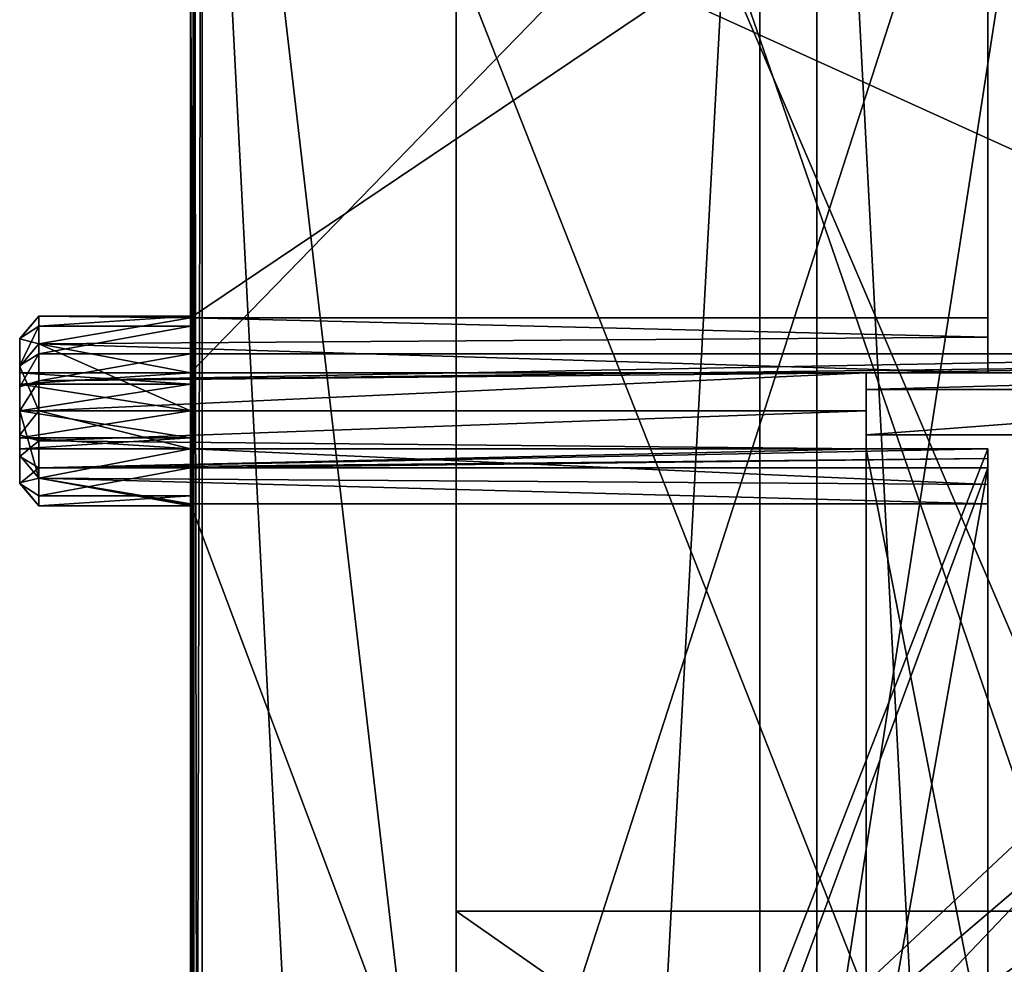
# Model space of a CAD drawing. Header units: millimetres. Extents: x -15 to 196, y -14 to 691.
# Tile 206 of 256: x -15 to 11, y 153 to 178. Entities that reach past the tile are written whole.
import ezdxf

# ---------------------------------------------------------------- set-up
doc = ezdxf.new("R2010")
doc.units = ezdxf.units.MM
doc.header["$LTSCALE"] = 41.718519
for name, color, linetype in [('1054', 7, 'CONTINUOUS'), ('1062', 7, 'CONTINUOUS'), ('1064', 7, 'CONTINUOUS'), ('1074', 7, 'CONTINUOUS'), ('1075', 7, 'CONTINUOUS'), ('115', 7, 'CONTINUOUS'), ('116', 7, 'CONTINUOUS'), ('117', 7, 'CONTINUOUS'), ('118', 7, 'CONTINUOUS'), ('119', 7, 'CONTINUOUS'), ('1451', 7, 'CONTINUOUS'), ('1452', 7, 'CONTINUOUS'), ('1453', 7, 'CONTINUOUS'), ('1454', 7, 'CONTINUOUS'), ('1458', 7, 'CONTINUOUS'), ('1459', 7, 'CONTINUOUS'), ('1460', 7, 'CONTINUOUS'), ('1461', 7, 'CONTINUOUS'), ('1462', 7, 'CONTINUOUS'), ('1463', 7, 'CONTINUOUS'), ('1464', 7, 'CONTINUOUS'), ('1465', 7, 'CONTINUOUS'), ('1466', 7, 'CONTINUOUS'), ('1467', 7, 'CONTINUOUS'), ('1468', 7, 'CONTINUOUS'), ('1523', 7, 'CONTINUOUS'), ('1532', 7, 'CONTINUOUS'), ('174', 7, 'CONTINUOUS'), ('185', 7, 'CONTINUOUS'), ('188', 7, 'CONTINUOUS'), ('192', 7, 'CONTINUOUS'), ('196', 7, 'CONTINUOUS'), ('200', 7, 'CONTINUOUS'), ('233', 7, 'CONTINUOUS'), ('234', 7, 'CONTINUOUS'), ('243', 7, 'CONTINUOUS'), ('258', 7, 'CONTINUOUS'), ('259', 7, 'CONTINUOUS'), ('624', 7, 'CONTINUOUS'), ('74', 7, 'CONTINUOUS')]:
    doc.layers.add(name, color=color, linetype=linetype)

msp = doc.modelspace()

# ---------------------------------------------------------------- linework, layer by layer
at = {"layer": '1054', "linetype": 'Continuous'}
for points in [[(-10.5, 166.5, -188), (-10.5, 109.601, -188), (10.5, 166.5, -188), (-10.5, 166.5, -188)], [(10.5, 166.5, -188), (-10.5, 109.601, -188), (7.3, 148.414, -188), (10.5, 166.5, -188)], [(10.5, 166.5, -188), (7.3, 148.414, -188), (10.5, 148.414, -188), (10.5, 166.5, -188)]]:
    msp.add_3dface(points, dxfattribs=at)
at = {"layer": '1062', "linetype": 'Continuous'}
for points in [[(10.5, 167, -187.709), (10.5, 166.742, -187.84), (10.5, 167, -186.185), (10.5, 167, -187.709)], [(10.5, 166.742, -187.84), (10.5, 166.5, -188), (10.5, 167, -186.185), (10.5, 166.742, -187.84)], [(10.5, 166.5, -188), (10.5, 150.615, -177.762), (10.5, 167, -186.185), (10.5, 166.5, -188)], [(10.5, 166.5, -188), (10.5, 148.414, -188), (10.5, 150.615, -177.762), (10.5, 166.5, -188)]]:
    msp.add_3dface(points, dxfattribs=at)
at = {"layer": '1064', "linetype": 'Continuous'}
for points in [[(10.5, 167, -186.185), (10.5, 150.615, -177.762), (7.3, 167, -186.185), (10.5, 167, -186.185)], [(7.3, 167, -186.185), (10.5, 150.615, -177.762), (7.3, 149.726, -177.305), (7.3, 167, -186.185)]]:
    msp.add_3dface(points, dxfattribs=at)
at = {"layer": '1074', "linetype": 'Continuous'}
for points in [[(7.3, 167, -187.709), (10.5, 167, -187.709), (7.3, 167, -186.185), (7.3, 167, -187.709)], [(10.5, 167, -187.709), (10.5, 167, -186.185), (7.3, 167, -186.185), (10.5, 167, -187.709)]]:
    msp.add_3dface(points, dxfattribs=at)
at = {"layer": '1075', "linetype": 'Continuous'}
for points in [[(7.3, 169, -187.709), (7.3, 168, -187.5), (7.3, 169, -186.233), (7.3, 169, -187.709)], [(7.3, 169, -186.233), (7.3, 168, -187.5), (7.3, 168.561, -184.67), (7.3, 169, -186.233)], [(7.3, 168, -187.5), (7.3, 167.372, -183.565), (7.3, 168.561, -184.67), (7.3, 168, -187.5)], [(7.3, 168, -187.5), (7.3, 167, -187.709), (7.3, 167.372, -183.565), (7.3, 168, -187.5)], [(7.3, 167.372, -183.565), (7.3, 167, -187.709), (7.3, 167, -186.185), (7.3, 167.372, -183.565)], [(7.3, 150.869, -175.081), (7.3, 167.372, -183.565), (7.3, 167, -186.185), (7.3, 150.869, -175.081)], [(7.3, 150.869, -175.081), (7.3, 167, -186.185), (7.3, 149.726, -177.305), (7.3, 150.869, -175.081)]]:
    msp.add_3dface(points, dxfattribs=at)
at = {"layer": '115', "linetype": 'Continuous'}
for points in [[(10.5, 184.721, -188), (23, 169.5, -188), (10.5, 185.979, -188), (10.5, 184.721, -188)], [(10.5, 185.979, -188), (23, 169.5, -188), (12.5, 184.721, -188), (10.5, 185.979, -188)], [(23, 169.5, -188), (-10.5, 184.721, -188), (-10.5, 169.5, -188), (23, 169.5, -188)], [(-10.5, 184.721, -188), (23, 169.5, -188), (10.5, 184.721, -188), (-10.5, 184.721, -188)]]:
    msp.add_3dface(points, dxfattribs=at)
at = {"layer": '116', "linetype": 'Continuous'}
for points in [[(23, 169.258, -187.84), (23, 169.5, -188), (-14.5, 168.791, -187.628), (23, 169.258, -187.84)], [(23, 169.5, -188), (-10.5, 169.5, -188), (-14.5, 168.791, -187.628), (23, 169.5, -188)], [(-14.5, 168.791, -187.628), (-10.5, 169.5, -188), (-14.5, 169.5, -188), (-14.5, 168.791, -187.628)], [(7.3, 169, -187.709), (23, 169.258, -187.84), (-14.5, 168.791, -187.628), (7.3, 169, -187.709)], [(23, 169, -187.709), (23, 169.258, -187.84), (7.3, 169, -187.709), (23, 169, -187.709)], [(7.3, 168, -187.5), (7.3, 169, -187.709), (-14.5, 168, -187.5), (7.3, 168, -187.5)], [(-14.5, 168, -187.5), (7.3, 169, -187.709), (-14.5, 168.791, -187.628), (-14.5, 168, -187.5)], [(7.3, 167, -187.709), (7.3, 168, -187.5), (-14.5, 167.209, -187.628), (7.3, 167, -187.709)], [(-14.5, 167.209, -187.628), (7.3, 168, -187.5), (-14.5, 168, -187.5), (-14.5, 167.209, -187.628)], [(-14.5, 166.5, -188), (7.3, 167, -187.709), (-14.5, 167.209, -187.628), (-14.5, 166.5, -188)], [(10.5, 167, -187.709), (7.3, 167, -187.709), (-14.5, 166.5, -188), (10.5, 167, -187.709)], [(10.5, 166.742, -187.84), (10.5, 167, -187.709), (-14.5, 166.5, -188), (10.5, 166.742, -187.84)], [(-10.5, 166.5, -188), (10.5, 166.742, -187.84), (-14.5, 166.5, -188), (-10.5, 166.5, -188)], [(10.5, 166.742, -187.84), (-10.5, 166.5, -188), (10.5, 166.5, -188), (10.5, 166.742, -187.84)]]:
    msp.add_3dface(points, dxfattribs=at)
at = {"layer": '117', "linetype": 'Continuous'}
for points in [[(23, 169, -186.233), (23, 169, -187.709), (7.3, 169, -187.709), (23, 169, -186.233)], [(23, 169, -186.233), (7.3, 169, -187.709), (7.3, 169, -186.233), (23, 169, -186.233)]]:
    msp.add_3dface(points, dxfattribs=at)
at = {"layer": '118', "linetype": 'Continuous'}
for points in [[(23, 168.561, -184.67), (23, 169, -186.233), (7.3, 168.561, -184.67), (23, 168.561, -184.67)], [(23, 169, -186.233), (7.3, 169, -186.233), (7.3, 168.561, -184.67), (23, 169, -186.233)], [(23, 167.372, -183.565), (23, 168.561, -184.67), (7.3, 167.372, -183.565), (23, 167.372, -183.565)], [(7.3, 167.372, -183.565), (23, 168.561, -184.67), (7.3, 168.561, -184.67), (7.3, 167.372, -183.565)]]:
    msp.add_3dface(points, dxfattribs=at)
at = {"layer": '119', "linetype": 'Continuous'}
for points in [[(23, 167.372, -183.565), (7.3, 167.372, -183.565), (7.3, 150.869, -175.081), (23, 167.372, -183.565)], [(20.5, 158.094, -178.795), (23, 167.372, -183.565), (7.3, 150.869, -175.081), (20.5, 158.094, -178.795)], [(20.5, 147.978, -173.596), (20.5, 158.094, -178.795), (7.3, 150.869, -175.081), (20.5, 147.978, -173.596)]]:
    msp.add_3dface(points, dxfattribs=at)
at = {"layer": '1451', "linetype": 'Continuous'}
for points in [[(-10.5, 170.236, -188.882), (-10.5, 170.5, -190), (-14.5, 170.236, -188.882), (-10.5, 170.236, -188.882)], [(-10.5, 170.5, -190), (-10.5, 170.487, -190.251), (-14.5, 170.5, -190), (-10.5, 170.5, -190)], [(-14.5, 170.236, -188.882), (-10.5, 170.5, -190), (-14.5, 170.5, -190), (-14.5, 170.236, -188.882)], [(-10.5, 170.487, -190.251), (-10.5, 170.449, -190.5), (-14.5, 170.5, -190), (-10.5, 170.487, -190.251)], [(-14.5, 170.5, -190), (-10.5, 170.449, -190.5), (-14.5, 169.768, -191.768), (-14.5, 170.5, -190)], [(-10.5, 170.449, -190.5), (10.5, 169.943, -191.573), (-14.5, 169.768, -191.768), (-10.5, 170.449, -190.5)], [(10.5, 169.943, -191.573), (-10.5, 170.449, -190.5), (10.5, 170.449, -190.5), (10.5, 169.943, -191.573)], [(-10.5, 169.5, -188), (-10.5, 170.236, -188.882), (-14.5, 169.5, -188), (-10.5, 169.5, -188)], [(-14.5, 169.5, -188), (-10.5, 170.236, -188.882), (-14.5, 170.236, -188.882), (-14.5, 169.5, -188)], [(10.5, 169.943, -191.573), (10.5, 169, -192.291), (-14.5, 169.768, -191.768), (10.5, 169.943, -191.573)], [(-10.5, 169, -192.291), (-10.5, 168, -192.5), (-14.5, 169.768, -191.768), (-10.5, 169, -192.291)], [(10.5, 169, -192.291), (-10.5, 169, -192.291), (-14.5, 169.768, -191.768), (10.5, 169, -192.291)], [(-14.5, 169.768, -191.768), (-10.5, 168, -192.5), (-14.5, 168, -192.5), (-14.5, 169.768, -191.768)], [(-10.5, 168, -192.5), (-10.5, 167, -192.291), (-14.5, 168, -192.5), (-10.5, 168, -192.5)], [(-14.5, 168, -192.5), (-10.5, 167, -192.291), (-14.5, 166.232, -191.768), (-14.5, 168, -192.5)], [(-14.5, 166.232, -191.768), (-10.5, 167, -192.291), (10.5, 166.057, -191.573), (-14.5, 166.232, -191.768)], [(10.5, 166.057, -191.573), (-10.5, 167, -192.291), (10.5, 167, -192.291), (10.5, 166.057, -191.573)], [(-10.5, 165.764, -188.882), (-10.5, 166.5, -188), (-14.5, 165.764, -188.882), (-10.5, 165.764, -188.882)], [(-10.5, 166.5, -188), (-14.5, 166.5, -188), (-14.5, 165.764, -188.882), (-10.5, 166.5, -188)], [(-10.5, 165.551, -190.5), (-10.5, 165.513, -190.251), (-14.5, 166.232, -191.768), (-10.5, 165.551, -190.5)], [(-10.5, 165.551, -190.5), (-14.5, 166.232, -191.768), (10.5, 165.551, -190.5), (-10.5, 165.551, -190.5)], [(-10.5, 165.513, -190.251), (-10.5, 165.5, -190), (-14.5, 166.232, -191.768), (-10.5, 165.513, -190.251)], [(-14.5, 166.232, -191.768), (-10.5, 165.5, -190), (-14.5, 165.5, -190), (-14.5, 166.232, -191.768)], [(10.5, 165.551, -190.5), (-14.5, 166.232, -191.768), (10.5, 166.057, -191.573), (10.5, 165.551, -190.5)], [(-10.5, 165.5, -190), (-10.5, 165.764, -188.882), (-14.5, 165.5, -190), (-10.5, 165.5, -190)], [(-14.5, 165.5, -190), (-10.5, 165.764, -188.882), (-14.5, 165.764, -188.882), (-14.5, 165.5, -190)]]:
    msp.add_3dface(points, dxfattribs=at)
at = {"layer": '1452', "linetype": 'Continuous'}
for points in [[(-10.5, 169, -197.5), (-10.5, 169, -192.291), (10.5, 169, -192.291), (-10.5, 169, -197.5)], [(-10.5, 169, -197.5), (10.5, 169, -192.291), (10.5, 169, -197.5), (-10.5, 169, -197.5)]]:
    msp.add_3dface(points, dxfattribs=at)
at = {"layer": '1453', "linetype": 'Continuous'}
for points in [[(10.5, 190.599, -197.5), (10.5, 169, -197.5), (10.5, 184.953, -190.646), (10.5, 190.599, -197.5)], [(10.5, 184.953, -190.646), (10.5, 169, -197.5), (10.5, 184.791, -190.538), (10.5, 184.953, -190.646)], [(10.5, 184.791, -190.538), (10.5, 169, -197.5), (10.5, 184.599, -190.5), (10.5, 184.791, -190.538)], [(10.5, 169, -197.5), (10.5, 170.449, -190.5), (10.5, 184.599, -190.5), (10.5, 169, -197.5)], [(10.5, 169.943, -191.573), (10.5, 170.449, -190.5), (10.5, 169, -197.5), (10.5, 169.943, -191.573)], [(10.5, 169, -192.291), (10.5, 169.943, -191.573), (10.5, 169, -197.5), (10.5, 169, -192.291)]]:
    msp.add_3dface(points, dxfattribs=at)
at = {"layer": '1454', "linetype": 'Continuous'}
for points in [[(-10.5, 190.599, -197.5), (-10.5, 169, -197.5), (10.5, 190.599, -197.5), (-10.5, 190.599, -197.5)], [(-10.5, 169, -197.5), (10.5, 169, -197.5), (10.5, 190.599, -197.5), (-10.5, 169, -197.5)]]:
    msp.add_3dface(points, dxfattribs=at)
at = {"layer": '1458', "linetype": 'Continuous'}
for points in [[(-10.5, 170.449, -190.5), (-10.5, 184.599, -190.5), (10.5, 184.599, -190.5), (-10.5, 170.449, -190.5)], [(10.5, 170.449, -190.5), (-10.5, 170.449, -190.5), (10.5, 184.599, -190.5), (10.5, 170.449, -190.5)]]:
    msp.add_3dface(points, dxfattribs=at)
at = {"layer": '1459', "linetype": 'Continuous'}
for points in [[(-14.5, 170.236, -188.882), (-14.5, 170.5, -190), (-15, 169.91, -189.407), (-14.5, 170.236, -188.882)], [(-14.5, 170.5, -190), (-14.5, 169.768, -191.768), (-15, 169.897, -190.633), (-14.5, 170.5, -190)], [(-15, 169.91, -189.407), (-14.5, 170.5, -190), (-15, 169.897, -190.633), (-15, 169.91, -189.407)], [(-14.5, 169.5, -188), (-14.5, 170.236, -188.882), (-15, 169.2, -188.4), (-14.5, 169.5, -188)], [(-15, 169.2, -188.4), (-14.5, 170.236, -188.882), (-15, 169.91, -189.407), (-15, 169.2, -188.4)], [(-15, 169.897, -190.633), (-14.5, 169.768, -191.768), (-15, 169.169, -191.623), (-15, 169.897, -190.633)], [(-14.5, 169.768, -191.768), (-14.5, 168, -192.5), (-15, 169.169, -191.623), (-14.5, 169.768, -191.768)], [(-14.5, 168, -192.5), (-15, 168, -192), (-15, 169.169, -191.623), (-14.5, 168, -192.5)], [(-14.5, 168, -192.5), (-14.5, 166.232, -191.768), (-15, 168, -192), (-14.5, 168, -192.5)], [(-15, 168, -192), (-14.5, 166.232, -191.768), (-15, 166.828, -191.621), (-15, 168, -192)], [(-15, 166.828, -191.621), (-14.5, 166.232, -191.768), (-15, 166.102, -190.632), (-15, 166.828, -191.621)], [(-15, 166.091, -189.403), (-14.5, 166.5, -188), (-15, 166.8, -188.4), (-15, 166.091, -189.403)], [(-14.5, 165.764, -188.882), (-14.5, 166.5, -188), (-15, 166.091, -189.403), (-14.5, 165.764, -188.882)], [(-14.5, 166.232, -191.768), (-14.5, 165.5, -190), (-15, 166.102, -190.632), (-14.5, 166.232, -191.768)], [(-15, 166.102, -190.632), (-14.5, 165.5, -190), (-15, 166.091, -189.403), (-15, 166.102, -190.632)], [(-14.5, 165.5, -190), (-14.5, 165.764, -188.882), (-15, 166.091, -189.403), (-14.5, 165.5, -190)]]:
    msp.add_3dface(points, dxfattribs=at)
at = {"layer": '1460', "linetype": 'Continuous'}
for points in [[(-15, 169.2, -188.4), (-15, 169.91, -189.407), (-15, 169.897, -190.633), (-15, 169.2, -188.4)], [(-15, 169.2, -188.4), (-15, 169.897, -190.633), (-15, 169.169, -191.623), (-15, 169.2, -188.4)], [(-15, 169.2, -188.4), (-15, 169.169, -191.623), (-15, 169, -190), (-15, 169.2, -188.4)], [(-15, 168.632, -188.103), (-15, 169.2, -188.4), (-15, 168.706, -189.291), (-15, 168.632, -188.103)], [(-15, 168.706, -189.291), (-15, 169.2, -188.4), (-15, 169, -190), (-15, 168.706, -189.291)], [(-15, 169.169, -191.623), (-15, 168, -192), (-15, 168.708, -190.707), (-15, 169.169, -191.623)], [(-15, 169, -190), (-15, 169.169, -191.623), (-15, 168.708, -190.707), (-15, 169, -190)], [(-15, 168.708, -190.707), (-15, 168, -192), (-15, 168, -191), (-15, 168.708, -190.707)], [(-15, 168, -189), (-15, 168.632, -188.103), (-15, 168.706, -189.291), (-15, 168, -189)], [(-15, 168, -188), (-15, 168.632, -188.103), (-15, 168, -189), (-15, 168, -188)], [(-15, 168, -192), (-15, 166.828, -191.621), (-15, 167.294, -190.709), (-15, 168, -192)], [(-15, 168, -191), (-15, 168, -192), (-15, 167.294, -190.709), (-15, 168, -191)], [(-15, 167.368, -188.103), (-15, 168, -188), (-15, 168, -189), (-15, 167.368, -188.103)], [(-15, 167.292, -189.293), (-15, 167.368, -188.103), (-15, 168, -189), (-15, 167.292, -189.293)], [(-15, 166.8, -188.4), (-15, 167.368, -188.103), (-15, 167, -190), (-15, 166.8, -188.4)], [(-15, 167, -190), (-15, 167.368, -188.103), (-15, 167.292, -189.293), (-15, 167, -190)], [(-15, 166.828, -191.621), (-15, 167, -190), (-15, 167.294, -190.709), (-15, 166.828, -191.621)], [(-15, 166.828, -191.621), (-15, 166.8, -188.4), (-15, 167, -190), (-15, 166.828, -191.621)], [(-15, 166.828, -191.621), (-15, 166.102, -190.632), (-15, 166.8, -188.4), (-15, 166.828, -191.621)], [(-15, 166.102, -190.632), (-15, 166.091, -189.403), (-15, 166.8, -188.4), (-15, 166.102, -190.632)]]:
    msp.add_3dface(points, dxfattribs=at)
at = {"layer": '1461', "linetype": 'Continuous'}
for points in [[(-14.5, 168.791, -187.628), (-14.5, 169.5, -188), (-15, 168.632, -188.103), (-14.5, 168.791, -187.628)], [(-14.5, 169.5, -188), (-15, 169.2, -188.4), (-15, 168.632, -188.103), (-14.5, 169.5, -188)], [(-14.5, 168, -187.5), (-14.5, 168.791, -187.628), (-15, 168, -188), (-14.5, 168, -187.5)], [(-14.5, 168.791, -187.628), (-15, 168.632, -188.103), (-15, 168, -188), (-14.5, 168.791, -187.628)], [(-14.5, 167.209, -187.628), (-14.5, 168, -187.5), (-15, 167.368, -188.103), (-14.5, 167.209, -187.628)], [(-14.5, 168, -187.5), (-15, 168, -188), (-15, 167.368, -188.103), (-14.5, 168, -187.5)], [(-15, 166.8, -188.4), (-14.5, 167.209, -187.628), (-15, 167.368, -188.103), (-15, 166.8, -188.4)], [(-14.5, 166.5, -188), (-14.5, 167.209, -187.628), (-15, 166.8, -188.4), (-14.5, 166.5, -188)]]:
    msp.add_3dface(points, dxfattribs=at)
at = {"layer": '1462', "linetype": 'Continuous'}
for points in [[(-15, 168.706, -189.291), (-15, 169, -190), (-10.5, 168.708, -189.293), (-15, 168.706, -189.291)], [(-15, 169, -190), (-10.5, 169, -190), (-10.5, 168.708, -189.293), (-15, 169, -190)], [(-10.5, 168, -189), (-15, 168.706, -189.291), (-10.5, 168.708, -189.293), (-10.5, 168, -189)], [(-15, 168, -189), (-15, 168.706, -189.291), (-10.5, 168, -189), (-15, 168, -189)], [(-15, 167.292, -189.293), (-15, 168, -189), (-10.5, 167.294, -189.291), (-15, 167.292, -189.293)], [(-10.5, 167.294, -189.291), (-15, 168, -189), (-10.5, 168, -189), (-10.5, 167.294, -189.291)], [(-10.5, 167, -190), (-15, 167.292, -189.293), (-10.5, 167.294, -189.291), (-10.5, 167, -190)], [(-15, 167, -190), (-15, 167.292, -189.293), (-10.5, 167, -190), (-15, 167, -190)]]:
    msp.add_3dface(points, dxfattribs=at)
at = {"layer": '1463', "linetype": 'Continuous'}
for points in [[(-10.5, 168.708, -189.293), (-10.5, 169, -190), (-10.5, 168.706, -190.709), (-10.5, 168.708, -189.293)], [(-10.5, 168, -189), (-10.5, 168.708, -189.293), (-10.5, 168.706, -190.709), (-10.5, 168, -189)], [(-10.5, 168, -191), (-10.5, 168, -189), (-10.5, 168.706, -190.709), (-10.5, 168, -191)], [(-10.5, 167.294, -189.291), (-10.5, 168, -189), (-10.5, 168, -191), (-10.5, 167.294, -189.291)], [(-10.5, 167.292, -190.707), (-10.5, 167.294, -189.291), (-10.5, 168, -191), (-10.5, 167.292, -190.707)], [(-10.5, 167, -190), (-10.5, 167.294, -189.291), (-10.5, 167.292, -190.707), (-10.5, 167, -190)]]:
    msp.add_3dface(points, dxfattribs=at)
at = {"layer": '1464', "linetype": 'Continuous'}
for points in [[(-15, 169, -190), (-15, 168.708, -190.707), (-10.5, 169, -190), (-15, 169, -190)], [(-10.5, 169, -190), (-15, 168.708, -190.707), (-10.5, 168.706, -190.709), (-10.5, 169, -190)], [(-15, 168.708, -190.707), (-15, 168, -191), (-10.5, 168.706, -190.709), (-15, 168.708, -190.707)], [(-15, 168, -191), (-10.5, 168, -191), (-10.5, 168.706, -190.709), (-15, 168, -191)], [(-15, 168, -191), (-15, 167.294, -190.709), (-10.5, 168, -191), (-15, 168, -191)], [(-15, 167.294, -190.709), (-10.5, 167.292, -190.707), (-10.5, 168, -191), (-15, 167.294, -190.709)], [(-15, 167.294, -190.709), (-15, 167, -190), (-10.5, 167.292, -190.707), (-15, 167.294, -190.709)], [(-15, 167, -190), (-10.5, 167, -190), (-10.5, 167.292, -190.707), (-15, 167, -190)]]:
    msp.add_3dface(points, dxfattribs=at)
at = {"layer": '1465', "linetype": 'Continuous'}
for points in [[(-10.5, 109.601, -190.5), (-10.5, 165.551, -190.5), (10.5, 109.601, -190.5), (-10.5, 109.601, -190.5)], [(-10.5, 165.551, -190.5), (10.5, 165.551, -190.5), (10.5, 109.601, -190.5), (-10.5, 165.551, -190.5)]]:
    msp.add_3dface(points, dxfattribs=at)
at = {"layer": '1466', "linetype": 'Continuous'}
for points in [[(10.5, 166.057, -191.573), (10.5, 167, -192.291), (10.5, 113.202, -197.5), (10.5, 166.057, -191.573)], [(10.5, 113.202, -197.5), (10.5, 167, -192.291), (10.5, 167, -197.5), (10.5, 113.202, -197.5)], [(10.5, 165.551, -190.5), (10.5, 166.057, -191.573), (10.5, 113.202, -197.5), (10.5, 165.551, -190.5)], [(10.5, 109.601, -190.5), (10.5, 165.551, -190.5), (10.5, 113.202, -197.5), (10.5, 109.601, -190.5)]]:
    msp.add_3dface(points, dxfattribs=at)
at = {"layer": '1467', "linetype": 'Continuous'}
for points in [[(-10.5, 167, -192.291), (-10.5, 167, -197.5), (10.5, 167, -197.5), (-10.5, 167, -192.291)], [(10.5, 167, -192.291), (-10.5, 167, -192.291), (10.5, 167, -197.5), (10.5, 167, -192.291)]]:
    msp.add_3dface(points, dxfattribs=at)
at = {"layer": '1468', "linetype": 'Continuous'}
for points in [[(-10.5, 167, -197.5), (-10.5, 113.202, -197.5), (10.5, 167, -197.5), (-10.5, 167, -197.5)], [(-10.5, 113.202, -197.5), (10.5, 113.202, -197.5), (10.5, 167, -197.5), (-10.5, 113.202, -197.5)]]:
    msp.add_3dface(points, dxfattribs=at)
at = {"layer": '1523', "linetype": 'Continuous'}
for points in [[(-10.5, 113.202, -200.569), (-10.5, 197, -200.569), (-10.412, 197, -200.781), (-10.5, 113.202, -200.569)], [(-10.5, 113.202, -200.569), (-10.412, 197, -200.781), (-10.412, 113.202, -200.781), (-10.5, 113.202, -200.569)], [(-10.412, 197, -200.781), (-10.192, 197, -200.869), (-10.412, 113.202, -200.781), (-10.412, 197, -200.781)], [(-10.412, 113.202, -200.781), (-10.192, 197, -200.869), (-10.192, 113.202, -200.869), (-10.412, 113.202, -200.781)]]:
    msp.add_3dface(points, dxfattribs=at)
at = {"layer": '1532', "linetype": 'Continuous'}
for points in [[(-10.192, 197, -200.869), (22.805, 197, -200.005), (22.805, 113.202, -200.005), (-10.192, 197, -200.869)], [(-10.192, 197, -200.869), (22.805, 113.202, -200.005), (-10.192, 113.202, -200.869), (-10.192, 197, -200.869)]]:
    msp.add_3dface(points, dxfattribs=at)
at = {"layer": '174', "linetype": 'Continuous'}
for points in [[(-10.5, 201.55, -102.174), (-10.412, 43.457, -3.136), (-10.412, 201.662, -101.994), (-10.5, 201.55, -102.174)], [(-10.5, 201.55, -102.174), (-10.5, 43.344, -3.316), (-10.412, 43.457, -3.136), (-10.5, 201.55, -102.174)], [(-10.412, 201.662, -101.994), (-10.192, 43.503, -3.062), (-10.192, 201.709, -101.919), (-10.412, 201.662, -101.994)], [(-10.412, 43.457, -3.136), (-10.192, 43.503, -3.062), (-10.412, 201.662, -101.994), (-10.412, 43.457, -3.136)]]:
    msp.add_3dface(points, dxfattribs=at)
at = {"layer": '185', "linetype": 'Continuous'}
for points in [[(4.5, 70.654, -24), (4.5, 199.923, -104.777), (4.5, 197.624, -111.594), (4.5, 70.654, -24)], [(4.5, 57.444, -24), (4.5, 70.654, -24), (4.5, 197.624, -111.594), (4.5, 57.444, -24)]]:
    msp.add_3dface(points, dxfattribs=at)
at = {"layer": '188', "linetype": 'Continuous'}
for points in [[(-10.5, 64.252, -20), (-10.5, 199.923, -104.777), (-3.5, 64.252, -20), (-10.5, 64.252, -20)], [(-10.5, 199.923, -104.777), (4.5, 199.923, -104.777), (4.5, 70.654, -24), (-10.5, 199.923, -104.777)], [(-10.5, 199.923, -104.777), (4.5, 70.654, -24), (-3.5, 64.252, -20), (-10.5, 199.923, -104.777)], [(14.25, 199.923, -104.777), (14.25, 41.718, -5.919), (6, 199.923, -104.777), (14.25, 199.923, -104.777)], [(6, 199.923, -104.777), (14.25, 41.718, -5.919), (6, 70.654, -24), (6, 199.923, -104.777)]]:
    msp.add_3dface(points, dxfattribs=at)
at = {"layer": '192', "linetype": 'Continuous'}
for points in [[(6, 199.923, -104.777), (6, 70.654, -24), (6, 197.624, -111.594), (6, 199.923, -104.777)], [(6, 197.624, -111.594), (6, 70.654, -24), (6, 57.444, -24), (6, 197.624, -111.594)]]:
    msp.add_3dface(points, dxfattribs=at)
at = {"layer": '196', "linetype": 'Continuous'}
for points in [[(-3.5, 197.624, -111.594), (-3.5, 196.299, -113.714), (-3.5, 154.822, -87.797), (-3.5, 197.624, -111.594)], [(-3.5, 51.043, -20), (-3.5, 197.624, -111.594), (-3.5, 68.33, -33.75), (-3.5, 51.043, -20)], [(-3.5, 68.33, -33.75), (-3.5, 197.624, -111.594), (-3.5, 72.33, -36.25), (-3.5, 68.33, -33.75)], [(-3.5, 72.33, -36.25), (-3.5, 197.624, -111.594), (-3.5, 136.75, -76.504), (-3.5, 72.33, -36.25)], [(-3.5, 136.75, -76.504), (-3.5, 197.624, -111.594), (-3.5, 139.25, -78.066), (-3.5, 136.75, -76.504)], [(-3.5, 139.25, -78.066), (-3.5, 197.624, -111.594), (-3.5, 152.702, -86.472), (-3.5, 139.25, -78.066)], [(-3.5, 152.702, -86.472), (-3.5, 197.624, -111.594), (-3.5, 154.822, -87.797), (-3.5, 152.702, -86.472)], [(-3.5, 142.415, -107.653), (-3.5, 152.702, -86.472), (-3.5, 154.822, -87.797), (-3.5, 142.415, -107.653)]]:
    msp.add_3dface(points, dxfattribs=at)
at = {"layer": '200', "linetype": 'Continuous'}
for points in [[(4.5, 57.444, -24), (4.5, 197.624, -111.594), (-3.5, 51.043, -20), (4.5, 57.444, -24)], [(4.5, 197.624, -111.594), (-3.5, 197.624, -111.594), (-3.5, 51.043, -20), (4.5, 197.624, -111.594)], [(6, 197.624, -111.594), (6, 57.444, -24), (14.25, 197.624, -111.594), (6, 197.624, -111.594)], [(6, 57.444, -24), (14.25, 49.066, -18.765), (14.25, 197.624, -111.594), (6, 57.444, -24)]]:
    msp.add_3dface(points, dxfattribs=at)
at = {"layer": '233', "linetype": 'Continuous'}
for points in [[(14.25, 154.822, -87.797), (14.25, 142.415, -107.653), (-3.5, 154.822, -87.797), (14.25, 154.822, -87.797)], [(14.25, 142.415, -107.653), (-3.5, 142.415, -107.653), (-3.5, 154.822, -87.797), (14.25, 142.415, -107.653)]]:
    msp.add_3dface(points, dxfattribs=at)
at = {"layer": '234', "linetype": 'Continuous'}
for points in [[(14.25, 196.299, -113.714), (14.25, 154.822, -87.797), (-3.5, 196.299, -113.714), (14.25, 196.299, -113.714)], [(-3.5, 196.299, -113.714), (14.25, 154.822, -87.797), (-3.5, 154.822, -87.797), (-3.5, 196.299, -113.714)]]:
    msp.add_3dface(points, dxfattribs=at)
at = {"layer": '243', "linetype": 'Continuous'}
for points in [[(15.25, 201, -145.141), (-3.5, 201, -145.141), (-3.5, 142.814, -111.35), (15.25, 201, -145.141)], [(15.25, 201, -145.141), (-3.5, 142.814, -111.35), (12.25, 157.546, -119.905), (15.25, 201, -145.141)], [(-3.5, 142.814, -111.35), (12.25, 156.249, -119.152), (12.25, 157.546, -119.905), (-3.5, 142.814, -111.35)], [(-3.5, 142.814, -111.35), (15.25, 142.814, -111.35), (15.25, 156.249, -119.152), (-3.5, 142.814, -111.35)], [(12.25, 156.249, -119.152), (-3.5, 142.814, -111.35), (15.25, 156.249, -119.152), (12.25, 156.249, -119.152)]]:
    msp.add_3dface(points, dxfattribs=at)
at = {"layer": '258', "linetype": 'Continuous'}
for points in [[(-3.5, 201, -148.032), (17, 201, -148.032), (17, 141.559, -113.512), (-3.5, 201, -148.032)], [(-3.5, 201, -148.032), (17, 141.559, -113.512), (-3.5, 141.559, -113.512), (-3.5, 201, -148.032)]]:
    msp.add_3dface(points, dxfattribs=at)
at = {"layer": '259', "linetype": 'Continuous'}
for points in [[(-3.5, 201, -145.141), (-3.5, 201, -148.032), (-3.5, 141.559, -113.512), (-3.5, 201, -145.141)], [(-3.5, 142.814, -111.35), (-3.5, 201, -145.141), (-3.5, 142.324, -112.511), (-3.5, 142.814, -111.35)], [(-3.5, 201, -145.141), (-3.5, 141.559, -113.512), (-3.5, 142.324, -112.511), (-3.5, 201, -145.141)]]:
    msp.add_3dface(points, dxfattribs=at)
at = {"layer": '624', "linetype": 'Continuous'}
for points in [[(-10.192, 201.709, -101.919), (-10.192, 43.503, -3.062), (14.25, 201.369, -102.462), (-10.192, 201.709, -101.919)], [(14.25, 201.369, -102.462), (-10.192, 43.503, -3.062), (14.25, 43.164, -3.604), (14.25, 201.369, -102.462)]]:
    msp.add_3dface(points, dxfattribs=at)
at = {"layer": '74', "linetype": 'Continuous'}
for points in [[(-10.5, 43.344, -3.316), (-10.5, 201.55, -102.174), (-10.5, 64.252, -20), (-10.5, 43.344, -3.316)], [(-10.5, 64.252, -20), (-10.5, 201.55, -102.174), (-10.5, 199.923, -104.777), (-10.5, 64.252, -20)], [(-10.5, 197, -200.569), (-10.5, 113.202, -200.569), (-10.5, 197, -197.5), (-10.5, 197, -200.569)], [(-10.5, 197, -197.5), (-10.5, 113.202, -200.569), (-10.5, 194.842, -197.5), (-10.5, 197, -197.5)], [(-10.5, 194.842, -197.5), (-10.5, 113.202, -200.569), (-10.5, 194.651, -197.462), (-10.5, 194.842, -197.5)], [(-10.5, 194.651, -197.462), (-10.5, 113.202, -200.569), (-10.5, 194.489, -197.354), (-10.5, 194.651, -197.462)], [(-10.5, 194.489, -197.354), (-10.5, 113.202, -200.569), (-10.5, 190.599, -197.5), (-10.5, 194.489, -197.354)], [(-10.5, 190.599, -197.5), (-10.5, 113.202, -200.569), (-10.5, 169, -197.5), (-10.5, 190.599, -197.5)], [(-10.5, 169.5, -188), (-10.5, 184.721, -188), (-10.5, 170.236, -188.882), (-10.5, 169.5, -188)], [(-10.5, 170.236, -188.882), (-10.5, 184.721, -188), (-10.5, 170.5, -190), (-10.5, 170.236, -188.882)], [(-10.5, 170.5, -190), (-10.5, 184.721, -188), (-10.5, 184.599, -190.5), (-10.5, 170.5, -190)], [(-10.5, 170.487, -190.251), (-10.5, 170.5, -190), (-10.5, 184.599, -190.5), (-10.5, 170.487, -190.251)], [(-10.5, 170.449, -190.5), (-10.5, 170.487, -190.251), (-10.5, 184.599, -190.5), (-10.5, 170.449, -190.5)], [(-10.5, 169, -197.5), (-10.5, 113.202, -200.569), (-10.5, 167, -197.5), (-10.5, 169, -197.5)], [(-10.5, 169, -192.291), (-10.5, 169, -197.5), (-10.5, 167, -197.5), (-10.5, 169, -192.291)], [(-10.5, 168, -192.5), (-10.5, 169, -192.291), (-10.5, 167, -197.5), (-10.5, 168, -192.5)], [(-10.5, 167, -192.291), (-10.5, 168, -192.5), (-10.5, 167, -197.5), (-10.5, 167, -192.291)], [(-10.5, 167, -197.5), (-10.5, 113.202, -200.569), (-10.5, 113.202, -197.5), (-10.5, 167, -197.5)], [(-10.5, 165.764, -188.882), (-10.5, 109.601, -190.5), (-10.5, 166.5, -188), (-10.5, 165.764, -188.882)], [(-10.5, 166.5, -188), (-10.5, 109.601, -190.5), (-10.5, 109.601, -188), (-10.5, 166.5, -188)], [(-10.5, 165.5, -190), (-10.5, 109.601, -190.5), (-10.5, 165.764, -188.882), (-10.5, 165.5, -190)], [(-10.5, 165.551, -190.5), (-10.5, 109.601, -190.5), (-10.5, 165.513, -190.251), (-10.5, 165.551, -190.5)], [(-10.5, 165.513, -190.251), (-10.5, 109.601, -190.5), (-10.5, 165.5, -190), (-10.5, 165.513, -190.251)]]:
    msp.add_3dface(points, dxfattribs=at)

doc.saveas('drawing.dxf')
